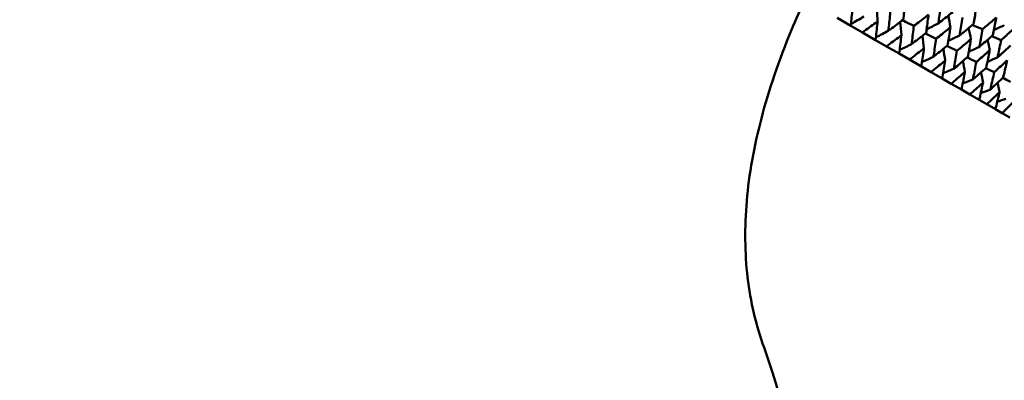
# Model space of a CAD drawing. Header units: millimetres. Extents: x 188 to 1913, y 148 to 2839.
# Tile 1 of 211: x 586 to 621, y 205 to 218. Entities that reach past the tile are written whole.
import ezdxf

# ---------------------------------------------------------------- set-up
doc = ezdxf.new("R2010")
doc.units = ezdxf.units.MM
doc.header["$LTSCALE"] = 10
doc.layers.add('Widoczne (ISO)', color=7, linetype='Continuous', lineweight=50)

msp = doc.modelspace()

# ---------------------------------------------------------------- linework, layer by layer
at = {"layer": 'Widoczne (ISO)'}
for p, q in [((615.012, 217.915), (615.5, 217.633)), ((615.903, 217.4), (615.5, 217.633)), ((615.903, 217.4), (616.369, 217.131)), ((616.753, 216.91), (616.369, 217.131)), ((616.753, 216.91), (617.196, 216.654)), ((617.559, 216.444), (617.196, 216.654)), ((617.559, 216.444), (617.976, 216.203)), ((618.317, 216.007), (617.976, 216.203)), ((618.317, 216.007), (618.707, 215.781)), ((619.025, 215.598), (618.707, 215.781)), ((619.025, 215.598), (619.387, 215.389)), ((619.679, 215.22), (619.387, 215.389)), ((619.679, 215.22), (620.011, 215.029)), ((620.278, 214.874), (620.011, 215.029)), ((620.278, 214.874), (620.578, 214.701)), ((620.818, 214.562), (620.578, 214.701)), ((620.818, 214.562), (621.086, 214.408))]:
    msp.add_line(p, q, dxfattribs=at)
msp.add_circle((591.006, 198.251), 50, dxfattribs=at)
msp.add_arc((591.272, 198.712), 22.5, 100.215, 19.785, dxfattribs=at)
for points, knots in [([(612.444, 206.328), (612.16, 207.115), (611.968, 207.939), (611.766, 209.656), (611.756, 210.551), (611.917, 212.412), (612.089, 213.378), (612.614, 215.383), (612.968, 216.421), (613.559, 217.848), (613.716, 218.206), (613.882, 218.567)], [1, 1, 1, 1, 1.1906229, 1.1906229, 1.3812459, 1.3812459, 1.5718688, 1.5718688, 1.7624917, 1.7624917, 1.8252774, 1.8252774, 1.8252774, 1.8252774]), ([(617.339, 217.844), (617.36, 218.024), (617.381, 218.204), (617.405, 218.42), (617.409, 218.456), (617.413, 218.493)], [0.00418374, 0.00418374, 0.00418374, 0.00418374, 0.06147247, 0.06147247, 0.07302352, 0.07302352, 0.07302352, 0.07302352]), ([(615.5, 217.633), (615.517, 217.828), (615.534, 218.024), (615.552, 218.243), (615.554, 218.267), (615.556, 218.291)], [0, 0, 0, 0, 0.06135239, 0.06135239, 0.06879633, 0.06879633, 0.06879633, 0.06879633]), ([(618.663, 218.356), (618.638, 218.169), (618.611, 217.981), (618.581, 217.768), (618.577, 217.742), (618.574, 217.716)], [0.01044349, 0.01044349, 0.01044349, 0.01044349, 0.07085106, 0.07085106, 0.07930241, 0.07930241, 0.07930241, 0.07930241]), ([(618.574, 217.716), (618.594, 217.732), (618.615, 217.749), (618.784, 217.882), (618.932, 217.998), (619.08, 218.116)], [0.06241522, 0.06241522, 0.06241522, 0.06241522, 0.0708546, 0.0708546, 0.13127416, 0.13127416, 0.13127416, 0.13127416]), ([(619.811, 217.693), (619.839, 217.855), (619.866, 218.017), (619.901, 218.227), (619.909, 218.275), (619.917, 218.322)], [0.00838421, 0.00838421, 0.00838421, 0.00838421, 0.06155515, 0.06155515, 0.07712864, 0.07712864, 0.07712864, 0.07712864]), ([(616.436, 217.782), (616.417, 217.769), (616.398, 217.755), (616.221, 217.627), (616.062, 217.514), (615.903, 217.4)], [0.05393723, 0.05393723, 0.05393723, 0.05393723, 0.06137399, 0.06137399, 0.12273355, 0.12273355, 0.12273355, 0.12273355]), ([(616.369, 217.131), (616.39, 217.324), (616.41, 217.518), (616.432, 217.735), (616.434, 217.759), (616.436, 217.782)], [0, 0, 0, 0, 0.06135239, 0.06135239, 0.06879633, 0.06879633, 0.06879633, 0.06879633]), ([(616.885, 218.107), (616.864, 217.915), (616.844, 217.723), (616.82, 217.507), (616.817, 217.482), (616.814, 217.456)], [0.00523804, 0.00523804, 0.00523804, 0.00523804, 0.06606705, 0.06606705, 0.07409033, 0.07409033, 0.07409033, 0.07409033]), ([(616.814, 217.456), (616.835, 217.471), (616.855, 217.486), (617.031, 217.615), (617.185, 217.73), (617.339, 217.844)], [0.05804162, 0.05804162, 0.05804162, 0.05804162, 0.06605559, 0.06605559, 0.12689392, 0.12689392, 0.12689392, 0.12689392]), ([(618.229, 218.021), (618.2, 217.999), (618.171, 217.977), (618, 217.846), (617.857, 217.737), (617.713, 217.628)], [0.04993807, 0.04993807, 0.04993807, 0.04993807, 0.0614821, 0.0614821, 0.11877783, 0.11877783, 0.11877783, 0.11877783]), ([(618.143, 217.38), (618.167, 217.558), (618.191, 217.736), (618.22, 217.95), (618.224, 217.985), (618.229, 218.021)], [0.00418374, 0.00418374, 0.00418374, 0.00418374, 0.06147247, 0.06147247, 0.07302352, 0.07302352, 0.07302352, 0.07302352]), ([(619.421, 217.918), (619.392, 217.733), (619.362, 217.548), (619.327, 217.338), (619.323, 217.312), (619.319, 217.286)], [0.01044349, 0.01044349, 0.01044349, 0.01044349, 0.07085106, 0.07085106, 0.07930241, 0.07930241, 0.07930241, 0.07930241]), ([(620.61, 217.922), (620.574, 217.891), (620.538, 217.859), (620.378, 217.722), (620.254, 217.616), (620.129, 217.51)], [0.04598621, 0.04598621, 0.04598621, 0.04598621, 0.06155279, 0.06155279, 0.11473062, 0.11473062, 0.11473062, 0.11473062]), ([(620.49, 217.301), (620.522, 217.461), (620.553, 217.621), (620.592, 217.828), (620.601, 217.875), (620.61, 217.922)], [0.00838421, 0.00838421, 0.00838421, 0.00838421, 0.06155515, 0.06155515, 0.07712864, 0.07712864, 0.07712864, 0.07712864]), ([(617.713, 217.628), (617.689, 217.439), (617.665, 217.249), (617.637, 217.035), (617.634, 217.01), (617.631, 216.985)], [0.00523804, 0.00523804, 0.00523804, 0.00523804, 0.06606705, 0.06606705, 0.07409033, 0.07409033, 0.07409033, 0.07409033]), ([(618.998, 217.577), (618.97, 217.555), (618.942, 217.532), (618.775, 217.399), (618.636, 217.288), (618.495, 217.177)], [0.04993807, 0.04993807, 0.04993807, 0.04993807, 0.0614821, 0.0614821, 0.11877783, 0.11877783, 0.11877783, 0.11877783]), ([(618.899, 216.944), (618.927, 217.119), (618.955, 217.295), (618.987, 217.506), (618.993, 217.542), (618.998, 217.577)], [0.00418374, 0.00418374, 0.00418374, 0.00418374, 0.06147247, 0.06147247, 0.07302352, 0.07302352, 0.07302352, 0.07302352]), ([(619.319, 217.286), (619.339, 217.303), (619.359, 217.319), (619.523, 217.455), (619.667, 217.574), (619.811, 217.693)], [0.06241522, 0.06241522, 0.06241522, 0.06241522, 0.0708546, 0.0708546, 0.13127416, 0.13127416, 0.13127416, 0.13127416]), ([(620.129, 217.51), (620.096, 217.327), (620.061, 217.144), (620.022, 216.937), (620.017, 216.911), (620.012, 216.886)], [0.01044349, 0.01044349, 0.01044349, 0.01044349, 0.07085106, 0.07085106, 0.07930241, 0.07930241, 0.07930241, 0.07930241]), ([(621.25, 217.553), (621.215, 217.521), (621.18, 217.489), (621.025, 217.348), (620.904, 217.24), (620.784, 217.132)], [0.04598621, 0.04598621, 0.04598621, 0.04598621, 0.06155279, 0.06155279, 0.11473062, 0.11473062, 0.11473062, 0.11473062]), ([(617.275, 217.298), (617.256, 217.284), (617.237, 217.27), (617.064, 217.14), (616.909, 217.025), (616.753, 216.91)], [0.05393723, 0.05393723, 0.05393723, 0.05393723, 0.06137399, 0.06137399, 0.12273355, 0.12273355, 0.12273355, 0.12273355]), ([(617.196, 216.654), (617.22, 216.845), (617.243, 217.037), (617.269, 217.252), (617.272, 217.275), (617.275, 217.298)], [0, 0, 0, 0, 0.06135239, 0.06135239, 0.06879633, 0.06879633, 0.06879633, 0.06879633]), ([(617.631, 216.985), (617.651, 217), (617.671, 217.016), (617.842, 217.147), (617.993, 217.263), (618.143, 217.38)], [0.05804162, 0.05804162, 0.05804162, 0.05804162, 0.06605559, 0.06605559, 0.12689392, 0.12689392, 0.12689392, 0.12689392]), ([(618.495, 217.177), (618.468, 216.989), (618.44, 216.802), (618.408, 216.59), (618.404, 216.566), (618.4, 216.541)], [0.00523804, 0.00523804, 0.00523804, 0.00523804, 0.06606705, 0.06606705, 0.07409033, 0.07409033, 0.07409033, 0.07409033]), ([(619.718, 217.162), (619.691, 217.139), (619.663, 217.116), (619.501, 216.98), (619.365, 216.866), (619.229, 216.753)], [0.04993807, 0.04993807, 0.04993807, 0.04993807, 0.0614821, 0.0614821, 0.11877783, 0.11877783, 0.11877783, 0.11877783]), ([(619.605, 216.536), (619.637, 216.709), (619.668, 216.883), (619.705, 217.092), (619.712, 217.127), (619.718, 217.162)], [0.00418374, 0.00418374, 0.00418374, 0.00418374, 0.06147247, 0.06147247, 0.07302352, 0.07302352, 0.07302352, 0.07302352]), ([(620.012, 216.886), (620.032, 216.903), (620.051, 216.92), (620.211, 217.058), (620.351, 217.179), (620.49, 217.301)], [0.06241522, 0.06241522, 0.06241522, 0.06241522, 0.0708546, 0.0708546, 0.13127416, 0.13127416, 0.13127416, 0.13127416]), ([(620.784, 217.132), (620.746, 216.951), (620.707, 216.771), (620.663, 216.567), (620.657, 216.542), (620.652, 216.516)], [0.01044349, 0.01044349, 0.01044349, 0.01044349, 0.07085106, 0.07085106, 0.07930241, 0.07930241, 0.07930241, 0.07930241]), ([(618.068, 216.84), (618.05, 216.826), (618.031, 216.812), (617.862, 216.679), (617.711, 216.562), (617.559, 216.444)], [0.05393723, 0.05393723, 0.05393723, 0.05393723, 0.06137399, 0.06137399, 0.12273355, 0.12273355, 0.12273355, 0.12273355]), ([(617.976, 216.203), (618.004, 216.392), (618.031, 216.582), (618.062, 216.794), (618.065, 216.817), (618.068, 216.84)], [0, 0, 0, 0, 0.06135239, 0.06135239, 0.06879633, 0.06879633, 0.06879633, 0.06879633]), ([(618.4, 216.541), (618.419, 216.556), (618.439, 216.572), (618.606, 216.706), (618.753, 216.825), (618.899, 216.944)], [0.05804162, 0.05804162, 0.05804162, 0.05804162, 0.06605559, 0.06605559, 0.12689392, 0.12689392, 0.12689392, 0.12689392]), ([(619.229, 216.753), (619.197, 216.568), (619.165, 216.383), (619.128, 216.174), (619.124, 216.15), (619.12, 216.125)], [0.00523804, 0.00523804, 0.00523804, 0.00523804, 0.06606705, 0.06606705, 0.07409033, 0.07409033, 0.07409033, 0.07409033]), ([(620.385, 216.777), (620.358, 216.753), (620.332, 216.73), (620.174, 216.591), (620.043, 216.475), (619.91, 216.36)], [0.04993807, 0.04993807, 0.04993807, 0.04993807, 0.0614821, 0.0614821, 0.11877783, 0.11877783, 0.11877783, 0.11877783]), ([(620.257, 216.16), (620.293, 216.331), (620.329, 216.502), (620.371, 216.708), (620.378, 216.742), (620.385, 216.777)], [0.00418374, 0.00418374, 0.00418374, 0.00418374, 0.06147247, 0.06147247, 0.07302352, 0.07302352, 0.07302352, 0.07302352]), ([(620.652, 216.516), (620.671, 216.534), (620.69, 216.551), (620.844, 216.692), (620.98, 216.816), (621.115, 216.941)], [0.06241522, 0.06241522, 0.06241522, 0.06241522, 0.0708546, 0.0708546, 0.13127416, 0.13127416, 0.13127416, 0.13127416]), ([(618.813, 216.41), (618.795, 216.396), (618.777, 216.381), (618.613, 216.246), (618.465, 216.126), (618.317, 216.007)], [0.05393723, 0.05393723, 0.05393723, 0.05393723, 0.06137399, 0.06137399, 0.12273355, 0.12273355, 0.12273355, 0.12273355]), ([(618.707, 215.781), (618.739, 215.968), (618.771, 216.155), (618.805, 216.365), (618.809, 216.388), (618.813, 216.41)], [0, 0, 0, 0, 0.06135239, 0.06135239, 0.06879633, 0.06879633, 0.06879633, 0.06879633]), ([(619.12, 216.125), (619.139, 216.141), (619.157, 216.157), (619.32, 216.294), (619.463, 216.415), (619.605, 216.536)], [0.05804162, 0.05804162, 0.05804162, 0.05804162, 0.06605559, 0.06605559, 0.12689392, 0.12689392, 0.12689392, 0.12689392]), ([(620.996, 216.424), (620.971, 216.4), (620.945, 216.376), (620.793, 216.234), (620.665, 216.116), (620.537, 215.998)], [0.04993807, 0.04993807, 0.04993807, 0.04993807, 0.0614821, 0.0614821, 0.11877783, 0.11877783, 0.11877783, 0.11877783]), ([(620.853, 215.815), (620.894, 215.984), (620.933, 216.152), (620.981, 216.355), (620.989, 216.39), (620.996, 216.424)], [0.00418374, 0.00418374, 0.00418374, 0.00418374, 0.06147247, 0.06147247, 0.07302352, 0.07302352, 0.07302352, 0.07302352]), ([(619.91, 216.36), (619.874, 216.177), (619.838, 215.995), (619.796, 215.788), (619.791, 215.764), (619.787, 215.74)], [0.00523804, 0.00523804, 0.00523804, 0.00523804, 0.06606705, 0.06606705, 0.07409033, 0.07409033, 0.07409033, 0.07409033]), ([(619.787, 215.74), (619.805, 215.757), (619.823, 215.773), (619.981, 215.912), (620.119, 216.036), (620.257, 216.16)], [0.05804162, 0.05804162, 0.05804162, 0.05804162, 0.06605559, 0.06605559, 0.12689392, 0.12689392, 0.12689392, 0.12689392]), ([(619.507, 216.01), (619.489, 215.995), (619.472, 215.98), (619.312, 215.842), (619.169, 215.72), (619.025, 215.598)], [0.05393723, 0.05393723, 0.05393723, 0.05393723, 0.06137399, 0.06137399, 0.12273355, 0.12273355, 0.12273355, 0.12273355]), ([(619.387, 215.389), (619.423, 215.573), (619.459, 215.758), (619.498, 215.965), (619.502, 215.987), (619.507, 216.01)], [0, 0, 0, 0, 0.06135239, 0.06135239, 0.06879633, 0.06879633, 0.06879633, 0.06879633]), ([(620.537, 215.998), (620.497, 215.818), (620.456, 215.638), (620.409, 215.435), (620.404, 215.411), (620.398, 215.387)], [0.00523804, 0.00523804, 0.00523804, 0.00523804, 0.06606705, 0.06606705, 0.07409033, 0.07409033, 0.07409033, 0.07409033]), ([(620.398, 215.387), (620.416, 215.404), (620.434, 215.42), (620.586, 215.563), (620.72, 215.689), (620.853, 215.815)], [0.05804162, 0.05804162, 0.05804162, 0.05804162, 0.06605559, 0.06605559, 0.12689392, 0.12689392, 0.12689392, 0.12689392]), ([(620.146, 215.641), (620.129, 215.625), (620.113, 215.61), (619.958, 215.47), (619.819, 215.345), (619.679, 215.22)], [0.05393723, 0.05393723, 0.05393723, 0.05393723, 0.06137399, 0.06137399, 0.12273355, 0.12273355, 0.12273355, 0.12273355]), ([(620.011, 215.029), (620.052, 215.21), (620.092, 215.392), (620.136, 215.596), (620.141, 215.619), (620.146, 215.641)], [0, 0, 0, 0, 0.06135239, 0.06135239, 0.06879633, 0.06879633, 0.06879633, 0.06879633]), ([(620.729, 215.304), (620.713, 215.288), (620.697, 215.273), (620.547, 215.129), (620.413, 215.002), (620.278, 214.874)], [0.05393723, 0.05393723, 0.05393723, 0.05393723, 0.06137399, 0.06137399, 0.12273355, 0.12273355, 0.12273355, 0.12273355]), ([(620.578, 214.701), (620.624, 214.88), (620.669, 215.059), (620.718, 215.26), (620.724, 215.282), (620.729, 215.304)], [0, 0, 0, 0, 0.06135239, 0.06135239, 0.06879633, 0.06879633, 0.06879633, 0.06879633]), ([(621.253, 215.001), (621.238, 214.986), (621.222, 214.97), (621.078, 214.823), (620.948, 214.693), (620.818, 214.562)], [0.05393723, 0.05393723, 0.05393723, 0.05393723, 0.06137399, 0.06137399, 0.12273355, 0.12273355, 0.12273355, 0.12273355])]:
    msp.add_open_spline(points, degree=3, knots=knots, dxfattribs=at)
for points in [[(616.436, 217.782), (616.428, 217.947), (616.419, 218.111), (616.409, 218.276)], [(615.955, 217.953), (615.805, 217.867), (615.655, 217.781), (615.506, 217.696)], [(617.313, 217.825), (617.447, 217.759), (617.58, 217.694), (617.713, 217.628)], [(618.998, 217.577), (618.974, 217.716), (618.95, 217.855), (618.925, 217.993)], [(616.814, 217.456), (616.669, 217.38), (616.524, 217.304), (616.38, 217.228)], [(617.275, 217.298), (617.261, 217.454), (617.247, 217.61), (617.233, 217.765)], [(618.574, 217.716), (618.436, 217.646), (618.298, 217.576), (618.16, 217.506)], [(619.718, 217.162), (619.692, 217.291), (619.665, 217.421), (619.639, 217.55)], [(619.77, 217.66), (619.89, 217.61), (620.01, 217.56), (620.129, 217.51)], [(620.893, 217.656), (620.77, 217.598), (620.648, 217.54), (620.526, 217.483)], [(618.068, 216.84), (618.05, 216.987), (618.032, 217.134), (618.014, 217.28)], [(618.12, 217.362), (618.245, 217.3), (618.37, 217.238), (618.495, 217.177)], [(619.319, 217.286), (619.187, 217.223), (619.055, 217.161), (618.924, 217.099)], [(620.385, 216.777), (620.357, 216.897), (620.33, 217.017), (620.302, 217.137)], [(620.454, 217.27), (620.564, 217.224), (620.674, 217.178), (620.784, 217.132)], [(617.631, 216.985), (617.491, 216.917), (617.351, 216.849), (617.212, 216.782)], [(618.813, 216.41), (618.792, 216.548), (618.771, 216.685), (618.75, 216.823)], [(618.878, 216.927), (618.995, 216.869), (619.112, 216.811), (619.229, 216.753)], [(620.012, 216.886), (619.888, 216.83), (619.763, 216.774), (619.638, 216.719)], [(618.4, 216.541), (618.266, 216.481), (618.133, 216.421), (617.999, 216.361)], [(619.507, 216.01), (619.484, 216.138), (619.461, 216.266), (619.438, 216.394)], [(619.586, 216.52), (619.694, 216.467), (619.802, 216.413), (619.91, 216.36)], [(620.652, 216.516), (620.535, 216.467), (620.418, 216.418), (620.301, 216.369)], [(619.12, 216.125), (618.993, 216.072), (618.866, 216.019), (618.739, 215.966)], [(620.241, 216.145), (620.339, 216.096), (620.438, 216.047), (620.537, 215.998)], [(619.787, 215.74), (619.667, 215.694), (619.547, 215.647), (619.428, 215.6)], [(620.146, 215.641), (620.122, 215.759), (620.098, 215.878), (620.075, 215.996)], [(620.839, 215.802), (620.928, 215.758), (621.018, 215.713), (621.107, 215.669)], [(620.398, 215.387), (620.287, 215.346), (620.175, 215.305), (620.064, 215.265)], [(620.729, 215.304), (620.705, 215.413), (620.681, 215.521), (620.657, 215.63)], [(620.952, 215.067), (620.849, 215.032), (620.747, 214.996), (620.644, 214.961)]]:
    msp.add_open_spline(points, degree=3, dxfattribs=at)

doc.saveas('drawing.dxf')
